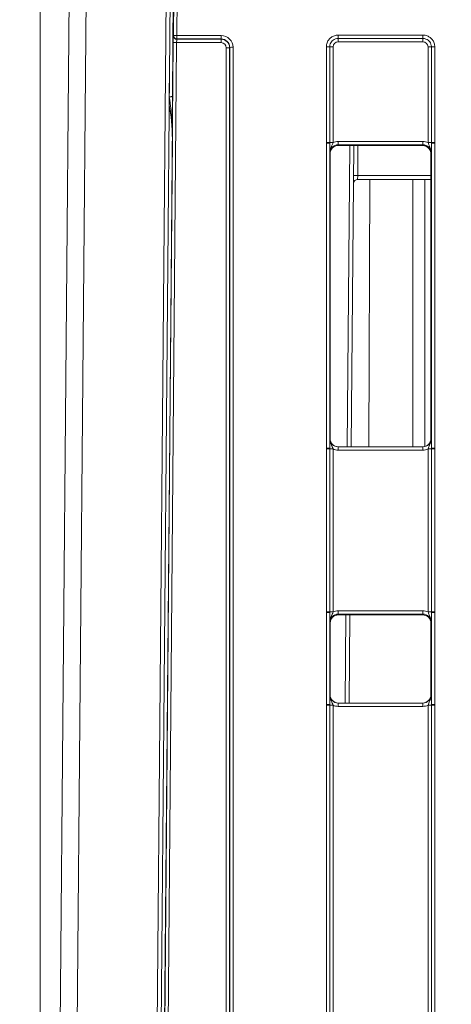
# Model space of a CAD drawing. Header units: millimetres. Extents: x 0 to 2100, y 0 to 1485.
# Tile 16 of 116: x 298 to 331, y 431 to 504. Entities that reach past the tile are written whole.
import ezdxf

# ---------------------------------------------------------------- set-up
doc = ezdxf.new("R2010")
doc.units = ezdxf.units.MM
doc.header["$LTSCALE"] = 5
doc.styles.add('SLDTEXTSTYLE1', font='TXT', dxfattribs={"width": 0.75})
doc.dimstyles.new('SLDDIMSTYLE2', dxfattribs={"dimtxt": 12.5, "dimasz": 15, "dimexe": 0, "dimexo": 0.0625, "dimgap": 3.125, "dimtad": 1, "dimdec": 0, "dimlfac": 0.8, "dimrnd": 1e-09, "dimzin": 12, "dimdsep": 46, "dimtxsty": 'SLDTEXTSTYLE1', "dimblk1": 'CLOSED', "dimblk2": 'CLOSED', "dimsah": 1, "dimcen": 0.09, "dimadec": 0, "dimazin": 3, "dimtfac": 1, "dimtmove": 0, "dimatfit": 0, "dimldrblk": 'CLOSED', "dimfxl": 1, "dimfrac": 2, "dimtolj": 1, "dimtzin": 12, "dimarcsym": 0})

# ---------------------------------------------------------------- blocks, each defined once
blk = doc.blocks.new('_CLOSED')
at = {"color": 0, "linetype": 'ByBlock', "lineweight": -2}
for p, q in [((-1, 0.166667), (0, 0)), ((-1, 0.166667), (-1, -0.166667)), ((0, 0), (-1, -0.166667)), ((0, 0), (-1, 0))]:
    blk.add_line(p, q, dxfattribs=at)
blk = doc.blocks.new('_D_6')
at = {"color": 7, "linetype": 'Continuous', "lineweight": 0}
for p, q in [((299.988, 262.982), (299.988, 575.977)), ((324.417, 551.192), (324.417, 575.977)), ((299.988, 570.977), (240.734, 570.977)), ((299.988, 570.977), (324.417, 570.977)), ((324.417, 570.977), (354.417, 570.977))]:
    blk.add_line(p, q, dxfattribs=at)
at = {"color": 7, "linetype": 'Continuous', "lineweight": 0, "xscale": 15, "yscale": 15}
blk.add_blockref('_CLOSED', (299.988, 570.977, -23.722), dxfattribs=at)
at = {"color": 7, "linetype": 'Continuous', "lineweight": 0, "xscale": 15, "yscale": 15, "rotation": 180}
blk.add_blockref('_CLOSED', (324.417, 570.977, -23.722), dxfattribs=at)
at = {"color": 7, "linetype": 'Continuous', "lineweight": 0, "insert": (240.734, 587.09), "char_height": 12.5, "attachment_point": 1, "style": 'SLDTEXTSTYLE1'}
blk.add_mtext('20', dxfattribs=at)

msp = doc.modelspace()

# ---------------------------------------------------------------- linework, layer by layer
at = {"color": 7, "linetype": 'Continuous', "lineweight": 15}
for p, q in [((299.988, 257.982), (302.398, 534.15)), ((303.649, 534.186), (301.238, 257.982)), ((307.183, 257.982), (309.354, 506.762)), ((309.654, 506.757), (307.483, 257.977)), ((309.884, 506.48), (309.84, 498.777)), ((309.906, 503.258), (309.934, 506.48)), ((310.184, 506.48), (310.156, 503.258)), ((309.894, 503.234), (309.906, 503.258)), ((310.156, 503.258), (313.457, 503.258)), ((310.156, 503.006), (310.156, 503.258)), ((313.457, 503.006), (313.457, 503.258)), ((322.145, 503.291), (328.457, 503.291)), ((322.145, 503.039), (322.145, 503.291)), ((328.457, 503.039), (328.457, 503.291)), ((307.941, 279.967), (309.885, 502.73)), ((310.135, 502.73), (308.191, 279.967)), ((313.445, 502.73), (310.135, 502.73)), ((310.156, 503.006), (310.144, 502.982)), ((310.144, 502.982), (313.445, 502.982)), ((313.457, 503.006), (310.156, 503.006)), ((313.445, 502.982), (313.457, 503.006)), ((313.445, 502.73), (313.445, 502.982)), ((328.457, 503.039), (322.145, 503.039)), ((322.145, 503.039), (322.145, 502.787)), ((328.457, 502.787), (322.145, 502.787)), ((328.457, 503.039), (328.457, 502.787)), ((313.82, 280.342), (313.82, 502.355)), ((314.082, 502.381), (314.07, 502.357)), ((314.07, 502.357), (314.07, 280.344)), ((314.082, 280.344), (314.082, 502.381)), ((314.332, 502.383), (314.332, 280.347)), ((321.271, 495.303), (321.271, 502.416)), ((321.521, 502.414), (321.521, 495.301)), ((321.771, 502.412), (321.771, 495.299)), ((328.832, 495.299), (328.832, 502.412)), ((329.082, 495.301), (329.082, 502.414)), ((329.332, 502.416), (329.332, 495.303)), ((309.817, 495.569), (307.725, 258.038)), ((321.271, 495.243), (321.271, 495.303)), ((321.271, 472.569), (321.271, 495.243)), ((321.521, 495.301), (321.521, 495.241)), ((321.521, 495.241), (321.521, 472.567)), ((322.15, 495.386), (322.15, 495.133)), ((322.15, 495.386), (328.452, 495.386)), ((328.452, 495.133), (322.15, 495.133)), ((322.15, 495.133), (322.176, 495.081)), ((328.426, 495.081), (328.452, 495.133)), ((328.452, 495.386), (328.452, 495.133)), ((329.082, 495.241), (329.082, 495.301)), ((329.082, 472.567), (329.082, 495.241)), ((329.332, 495.303), (329.332, 495.243)), ((329.332, 495.243), (329.332, 472.569)), ((321.551, 494.456), (321.525, 494.509)), ((321.551, 494.456), (321.551, 473.291)), ((328.426, 495.081), (322.176, 495.081)), ((323.32, 495.081), (323.124, 472.666)), ((328.513, 495.075), (328.431, 495.081)), ((329.077, 494.509), (329.051, 494.456)), ((329.051, 494.456), (329.051, 473.291)), ((323.595, 492.554), (323.6, 492.852)), ((329.051, 492.554), (323.595, 492.554)), ((321.525, 473.291), (321.551, 473.291)), ((329.051, 473.291), (329.077, 473.291)), ((321.271, 472.509), (321.271, 472.569)), ((321.271, 460.388), (321.271, 472.509)), ((321.521, 472.567), (321.521, 472.507)), ((321.521, 472.507), (321.521, 460.386)), ((321.771, 472.505), (321.771, 460.384)), ((322.15, 472.666), (322.15, 472.418)), ((322.15, 472.666), (328.452, 472.666)), ((328.452, 472.418), (322.15, 472.418)), ((328.452, 472.666), (328.452, 472.418)), ((328.832, 460.384), (328.832, 472.505)), ((329.082, 472.507), (329.082, 472.567)), ((329.082, 460.386), (329.082, 472.507)), ((329.332, 472.569), (329.332, 472.509)), ((329.332, 472.509), (329.332, 460.388)), ((321.271, 460.329), (321.271, 460.388)), ((321.271, 453.507), (321.271, 460.329)), ((321.521, 460.386), (321.521, 460.326)), ((321.521, 460.326), (321.521, 453.504)), ((322.15, 460.471), (322.15, 460.219)), ((322.15, 460.471), (328.452, 460.471)), ((328.452, 460.219), (322.15, 460.219)), ((322.15, 460.219), (322.176, 460.166)), ((322.176, 460.166), (328.426, 460.166)), ((323.015, 460.166), (322.958, 453.604)), ((328.426, 460.166), (328.452, 460.219)), ((328.452, 460.471), (328.452, 460.219)), ((329.082, 460.326), (329.082, 460.386)), ((329.082, 453.504), (329.082, 460.326)), ((329.332, 460.388), (329.332, 460.329)), ((329.332, 460.329), (329.332, 453.507)), ((321.551, 459.541), (321.525, 459.594)), ((321.551, 459.541), (321.551, 454.229)), ((329.077, 459.594), (329.051, 459.541)), ((329.051, 459.541), (329.051, 454.229)), ((321.525, 454.229), (321.551, 454.229)), ((329.051, 454.229), (329.077, 454.229)), ((321.271, 453.447), (321.271, 453.507)), ((321.271, 429.453), (321.271, 453.447)), ((321.521, 453.504), (321.521, 453.444)), ((321.521, 453.444), (321.521, 429.451)), ((321.771, 453.442), (321.771, 429.449)), ((322.15, 453.356), (322.15, 453.604)), ((322.15, 453.604), (328.452, 453.604)), ((328.452, 453.356), (328.452, 453.604)), ((328.832, 429.449), (328.832, 453.442)), ((329.082, 453.444), (329.082, 453.504)), ((329.082, 429.451), (329.082, 453.444)), ((329.332, 453.507), (329.332, 453.447)), ((329.332, 453.447), (329.332, 429.453)), ((328.452, 453.356), (322.15, 453.356))]:
    msp.add_line(p, q, dxfattribs=at)
at = {"color": 8, "linetype": 'Continuous', "lineweight": 15}
for p, q in [((309.59, 498.694), (309.602, 500.791)), ((322.824, 472.666), (323.02, 495.081)), ((323.62, 495.081), (323.6, 492.852)), ((323.6, 492.852), (329.051, 492.852)), ((324.493, 492.554), (324.421, 472.666)), ((327.704, 472.666), (327.704, 492.554)), ((328.587, 492.554), (328.587, 472.687)), ((322.658, 453.604), (322.715, 460.166))]:
    msp.add_line(p, q, dxfattribs=at)
at = {"color": 7, "linetype": 'Continuous', "lineweight": 15, "flags": 128}
msp.add_lwpolyline([(309.59, 498.694), (309.639, 498.695), (309.685, 498.7), (309.728, 498.708), (309.766, 498.718), (309.797, 498.731), (309.82, 498.745), (309.835, 498.761), (309.84, 498.777)], dxfattribs=at)
at = {"color": 7, "linetype": 'Continuous', "lineweight": 15}
for centre, radius, start, end in [((310.144, 503.232), 0.25, 179.5092, 269.993), ((310.031, 495.95), 7.309, 89.01584, 90.97555), ((310.156, 503.256), 0.25, 179.5092, 269.993), ((310.01, 495.422), 7.309, 89.01584, 90.97555), ((313.881, 509.665), 7.311, 269.51594, 271.47533), ((314.27, 495.073), 7.311, 89.51594, 91.47533), ((321.332, 495.008), 7.408, 88.54048, 90.47395), ((321.709, 509.82), 7.408, 268.54048, 270.47395), ((328.893, 509.82), 7.408, 269.52605, 271.45952), ((329.27, 495.008), 7.408, 89.52605, 91.45952), ((321.332, 487.895), 7.408, 88.54048, 90.47395), ((321.332, 487.933), 7.311, 88.52467, 90.48406), ((321.709, 502.707), 7.408, 268.54048, 270.47395), ((328.893, 502.707), 7.408, 269.52605, 271.45952), ((329.27, 487.895), 7.408, 89.52605, 91.45952), ((329.27, 487.933), 7.311, 89.51594, 91.47533), ((323.595, 492.254), 0.3, 90, 179.5), ((323.45, 484.257), 8.596, 89.0002, 90.9998), ((321.332, 465.259), 7.311, 88.52467, 90.48406), ((321.332, 465.101), 7.408, 88.54048, 90.47395), ((321.709, 479.913), 7.408, 268.54048, 270.47395), ((328.893, 479.913), 7.408, 269.52605, 271.45952), ((329.27, 465.259), 7.311, 89.51594, 91.47533), ((329.27, 465.101), 7.408, 89.52605, 91.45952), ((321.332, 452.98), 7.408, 88.54048, 90.47395), ((321.332, 453.018), 7.311, 88.52467, 90.48406), ((321.709, 467.792), 7.408, 268.54048, 270.47395), ((328.893, 467.792), 7.408, 269.52605, 271.45952), ((329.27, 452.98), 7.408, 89.52605, 91.45952), ((329.27, 453.018), 7.311, 89.51594, 91.47533), ((321.332, 446.196), 7.311, 88.52467, 90.48406), ((321.332, 446.039), 7.408, 88.54048, 90.47395), ((321.709, 460.85), 7.408, 268.54048, 270.47395), ((328.893, 460.85), 7.408, 269.52605, 271.45952), ((329.27, 446.196), 7.311, 89.51594, 91.47533), ((329.27, 446.039), 7.408, 89.52605, 91.45952)]:
    msp.add_arc(centre, radius, start, end, dxfattribs=at)
for centre, major_axis, ratio, start_param, end_param in [((309.89, 502.734), (0.004, 0.5), 0.00865, 0.017529, 1.579599), ((313.456, 502.383), (0.744, 0.46), 0.999915, 5.729657, 7.300377), ((310.14, 502.732), (0.004, 0.25), 0.017296, 0.017758, 1.579828), ((313.444, 502.357), (0.621, -0.068), 0.99993, 0.109339, 1.680059), ((313.444, 502.355), (0.319, 0.197), 0.999915, 5.729657, 7.300377), ((313.456, 502.381), (0.452, 0.432), 0.999832, 5.520558, 7.091278), ((322.146, 502.412), (0.319, -0.197), 0.999915, 2.124401, 3.695121), ((328.457, 502.412), (0.319, 0.197), 0.999915, 5.729657, 7.300377), ((322.15, 494.508), (0.452, -0.432), 0.999832, 2.3335, 3.90422), ((322.15, 494.511), (0.744, -0.46), 0.999915, 2.124401, 2.572762), ((328.452, 494.511), (0.744, 0.46), 0.999915, 0.56883, 1.017192), ((328.452, 494.508), (0.452, 0.432), 0.999832, 5.520558, 7.091278), ((322.176, 494.456), (0.532, -0.329), 0.999915, 2.124401, 3.695121), ((328.426, 494.456), (0.532, 0.329), 0.999915, 1.008541, 1.017192), ((328.431, 494.445), (-0.146, 0.62), 0.980841, 4.948584, 5.915437), ((322.15, 473.291), (0.549, 0.3), 0.999873, 2.641898, 4.212618), ((322.176, 473.291), (0.532, 0.329), 0.999915, 2.588064, 4.158784), ((328.426, 473.291), (0.532, -0.329), 0.999915, 5.265994, 6.836714), ((328.452, 473.291), (0.549, -0.3), 0.999873, 5.21216, 6.78288), ((322.15, 473.293), (0.744, 0.46), 0.999915, 3.710423, 4.158784), ((328.452, 473.293), (0.744, -0.46), 0.999915, 5.265994, 5.714355), ((322.15, 459.593), (0.452, -0.432), 0.999832, 2.3335, 3.90422), ((322.182, 459.541), (0.63, 0), 0.991312, 1.570796, 3.132866), ((322.15, 459.596), (0.744, -0.46), 0.999915, 2.124401, 2.572762), ((328.426, 459.541), (0.532, 0.329), 0.999915, 5.729657, 7.300377), ((328.452, 459.596), (0.744, 0.46), 0.999915, 0.56883, 1.017192), ((328.452, 459.593), (0.452, 0.432), 0.999832, 5.520558, 7.091278), ((322.15, 454.229), (0.549, 0.3), 0.999873, 2.641898, 4.212618), ((322.176, 454.229), (0.532, 0.329), 0.999915, 2.588064, 4.158784), ((328.426, 454.229), (0.532, -0.329), 0.999915, 5.265994, 6.836714), ((328.452, 454.229), (0.549, -0.3), 0.999873, 5.21216, 6.78288), ((322.15, 454.231), (0.744, 0.46), 0.999915, 3.710423, 4.158784), ((328.452, 454.231), (0.744, -0.46), 0.999915, 5.265994, 5.714355)]:
    msp.add_ellipse(centre, major_axis=major_axis, ratio=ratio, start_param=start_param, end_param=end_param, dxfattribs=at)
at = {"color": 8, "linetype": 'Continuous', "lineweight": 15}
msp.add_ellipse((308.567, 495.532), major_axis=(0.041, 4.115), ratio=0.303783, start_param=4.724571, end_param=5.374264, dxfattribs=at)
at = {"color": 7, "linetype": 'Continuous', "lineweight": 15}
for points, knots in [([(321.271, 502.416), (321.274, 502.471), (321.282, 502.625), (321.368, 502.843), (321.525, 503.049), (321.735, 503.204), (321.955, 503.282), (322.099, 503.289), (322.145, 503.291)], [0, 0, 0, 0, 0.121117, 0.335616, 0.500056, 0.684519, 0.899008, 1, 1, 1, 1]), ([(328.457, 503.291), (328.512, 503.288), (328.665, 503.279), (328.884, 503.194), (329.09, 503.036), (329.245, 502.827), (329.322, 502.606), (329.329, 502.462), (329.332, 502.416)], [0, 0, 0, 0, 0.121117, 0.335616, 0.500056, 0.684519, 0.899008, 1, 1, 1, 1]), ([(322.145, 503.039), (322.113, 503.037), (322.01, 503.032), (321.852, 502.977), (321.703, 502.866), (321.59, 502.719), (321.529, 502.563), (321.523, 502.453), (321.521, 502.414)], [0, 0, 0, 0, 0.100993, 0.315482, 0.499944, 0.664383, 0.878882, 1, 1, 1, 1]), ([(329.082, 502.414), (329.08, 502.447), (329.075, 502.55), (329.02, 502.707), (328.909, 502.857), (328.762, 502.97), (328.606, 503.03), (328.496, 503.037), (328.457, 503.039)], [0, 0, 0, 0, 0.100993, 0.315482, 0.499944, 0.664383, 0.878882, 1, 1, 1, 1]), ([(309.59, 498.694), (309.637, 498.386), (309.768, 497.538), (309.814, 496.491), (309.819, 495.756), (309.817, 495.577), (309.817, 495.569)], [0, 0, 0, 0, 0.301329, 0.829932, 0.992307, 1, 1, 1, 1]), ([(309.84, 498.777), (309.838, 498.456), (309.833, 497.583), (309.824, 496.507), (309.819, 495.759), (309.817, 495.578), (309.817, 495.569)], [0, 0, 0, 0, 0.306438, 0.831708, 0.992433, 1, 1, 1, 1]), ([(321.525, 494.509), (321.525, 494.51), (321.525, 494.534), (321.524, 494.623), (321.522, 494.786), (321.521, 495.012), (321.521, 495.177), (321.521, 495.241)], [0, 0, 0, 0, 0.005551, 0.123014, 0.446974, 0.782817, 1, 1, 1, 1]), ([(321.525, 494.509), (321.525, 494.51), (321.525, 494.551), (321.534, 494.688), (321.597, 494.899), (321.701, 495.109), (321.75, 495.245), (321.771, 495.299)], [0, 0, 0, 0, 0.006601, 0.146171, 0.501239, 0.799231, 1, 1, 1, 1]), ([(328.832, 495.299), (328.852, 495.245), (328.901, 495.109), (329.005, 494.899), (329.068, 494.688), (329.077, 494.551), (329.077, 494.51), (329.077, 494.509)], [0, 0, 0, 0, 0.2007687, 0.4987608, 0.8538291, 0.9933988, 1, 1, 1, 1]), ([(329.082, 495.241), (329.081, 495.177), (329.081, 495.012), (329.08, 494.786), (329.078, 494.623), (329.077, 494.534), (329.077, 494.51), (329.077, 494.509)], [0, 0, 0, 0, 0.217183, 0.553026, 0.876986, 0.994449, 1, 1, 1, 1]), ([(329.051, 494.456), (329.048, 494.52), (329.043, 494.618), (328.994, 494.702), (328.977, 494.731)], [0, 0, 0, 0, 0.64756, 1, 1, 1, 1]), ([(321.521, 472.567), (321.521, 472.631), (321.521, 472.795), (321.522, 473.019), (321.524, 473.179), (321.525, 473.266), (321.525, 473.29), (321.525, 473.291)], [0, 0, 0, 0, 0.217183, 0.553026, 0.876986, 0.994449, 1, 1, 1, 1]), ([(321.771, 472.505), (321.75, 472.559), (321.701, 472.695), (321.597, 472.903), (321.534, 473.112), (321.525, 473.249), (321.525, 473.289), (321.525, 473.291)], [0, 0, 0, 0, 0.200769, 0.498761, 0.853829, 0.993399, 1, 1, 1, 1]), ([(329.077, 473.291), (329.077, 473.289), (329.077, 473.249), (329.068, 473.112), (329.005, 472.903), (328.901, 472.695), (328.852, 472.559), (328.832, 472.505)], [0, 0, 0, 0, 0.006601, 0.146171, 0.501239, 0.799231, 1, 1, 1, 1]), ([(329.077, 473.291), (329.077, 473.29), (329.077, 473.266), (329.078, 473.179), (329.08, 473.019), (329.081, 472.795), (329.081, 472.631), (329.082, 472.567)], [0, 0, 0, 0, 0.005551, 0.123014, 0.446974, 0.782817, 1, 1, 1, 1]), ([(321.525, 459.594), (321.525, 459.595), (321.525, 459.619), (321.524, 459.708), (321.522, 459.871), (321.521, 460.097), (321.521, 460.262), (321.521, 460.326)], [0, 0, 0, 0, 0.005551, 0.123014, 0.446974, 0.782817, 1, 1, 1, 1]), ([(321.771, 460.384), (321.75, 460.33), (321.701, 460.194), (321.597, 459.984), (321.534, 459.773), (321.525, 459.636), (321.525, 459.595), (321.525, 459.594)], [0, 0, 0, 0, 0.2007687, 0.4987608, 0.8538291, 0.9933988, 1, 1, 1, 1]), ([(321.551, 459.547), (321.561, 459.627), (321.58, 459.788), (321.724, 459.993), (321.93, 460.138), (322.094, 460.157), (322.176, 460.166)], [0, 0, 0, 0, 0.2458986, 0.4972657, 0.7486329, 1, 1, 1, 1]), ([(329.077, 459.594), (329.077, 459.595), (329.077, 459.636), (329.068, 459.773), (329.005, 459.984), (328.901, 460.194), (328.852, 460.33), (328.832, 460.384)], [0, 0, 0, 0, 0.006601, 0.146171, 0.501239, 0.799231, 1, 1, 1, 1]), ([(329.082, 460.326), (329.081, 460.262), (329.081, 460.097), (329.08, 459.871), (329.078, 459.708), (329.077, 459.619), (329.077, 459.595), (329.077, 459.594)], [0, 0, 0, 0, 0.217183, 0.553026, 0.876986, 0.994449, 1, 1, 1, 1]), ([(321.521, 453.504), (321.521, 453.569), (321.521, 453.733), (321.522, 453.956), (321.524, 454.116), (321.525, 454.204), (321.525, 454.227), (321.525, 454.229)], [0, 0, 0, 0, 0.2171826, 0.5530263, 0.8769859, 0.9944494, 1, 1, 1, 1]), ([(321.525, 454.229), (321.525, 454.227), (321.525, 454.187), (321.534, 454.05), (321.597, 453.84), (321.701, 453.632), (321.75, 453.497), (321.771, 453.442)], [0, 0, 0, 0, 0.006601, 0.146171, 0.501239, 0.799231, 1, 1, 1, 1]), ([(328.832, 453.442), (328.852, 453.497), (328.901, 453.632), (329.005, 453.84), (329.068, 454.05), (329.077, 454.187), (329.077, 454.227), (329.077, 454.229)], [0, 0, 0, 0, 0.200769, 0.498761, 0.853829, 0.993399, 1, 1, 1, 1]), ([(329.077, 454.229), (329.077, 454.227), (329.077, 454.204), (329.078, 454.116), (329.08, 453.956), (329.081, 453.733), (329.081, 453.569), (329.082, 453.504)], [0, 0, 0, 0, 0.005551, 0.123014, 0.446974, 0.782817, 1, 1, 1, 1])]:
    msp.add_open_spline(points, degree=3, knots=knots, dxfattribs=at)
at = {"color": 8, "linetype": 'Continuous', "lineweight": 15}
msp.add_open_spline([(328.977, 494.731), (328.962, 494.765), (328.915, 494.87), (328.789, 494.974), (328.642, 495.049), (328.557, 495.066), (328.513, 495.075)], degree=3, knots=[0, 0, 0, 0, 0.180787, 0.56971, 0.779902, 1, 1, 1, 1], dxfattribs=at)

# ---------------------------------------------------------------- dimensions: what is measured, and where the dimension line sits
at = {"color": 7, "linetype": 'Continuous', "lineweight": 0}
dim = msp.add_linear_dim(base=(324.417, 570.977), p1=(299.988, 257.982), p2=(324.417, 546.192), dimstyle='SLDDIMSTYLE2', dxfattribs=at)
dim.commit()
dim.dimension.update_dxf_attribs({"geometry": '_D_6', "text_midpoint": (249.97, 570.977), "dimtype": 160})

doc.saveas('drawing.dxf')
